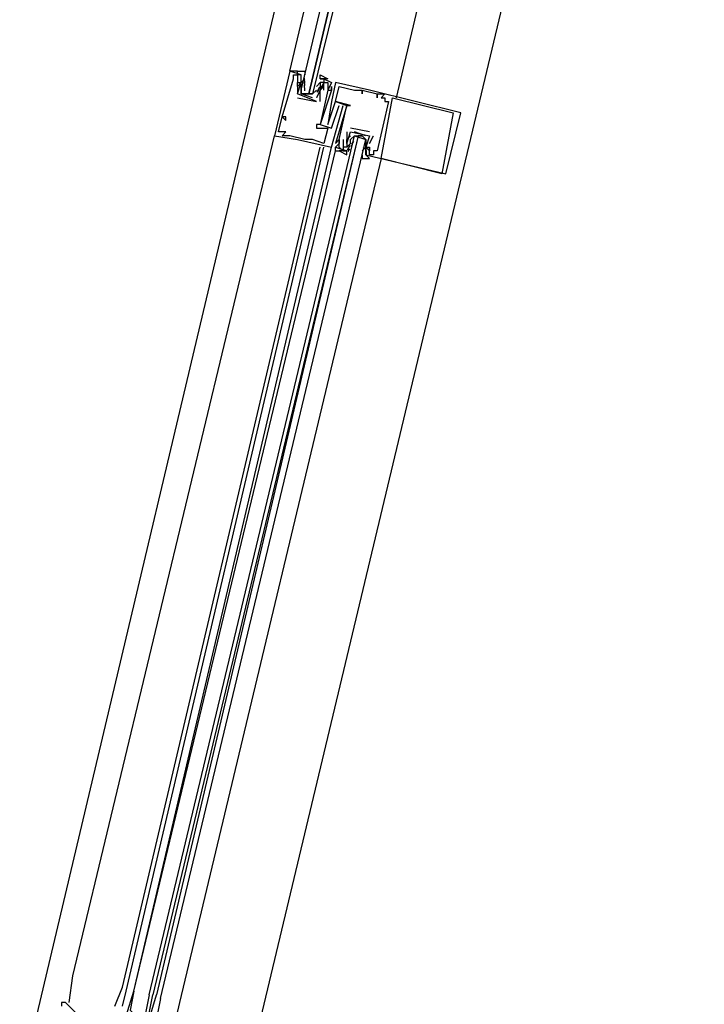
# Model space of a CAD drawing. Header units: feet. Extents: x -79 to 198, y -22 to 181.
# Tile 155 of 256: x 115.57 to 117.97, y 68.5 to 71.96. Entities that reach past the tile are written whole.
import ezdxf

# ---------------------------------------------------------------- set-up
doc = ezdxf.new("R2010")
doc.units = ezdxf.units.FT
doc.layers.add('A-LINEA', color=7, linetype='CONTINUOUS')

msp = doc.modelspace()

# ---------------------------------------------------------------- linework, layer by layer
at = {"layer": 'A-LINEA'}
for p, q in [((117.2133, 75.1511), (115.5733, 68.2178)), ((117.9733, 74.9778), (116.32, 68.0444)), ((116.56, 71.7644), (116.52, 71.7778)), ((116.52, 71.7778), (116.52, 71.7778)), ((116.5333, 71.7644), (116.5333, 71.7644)), ((116.5333, 71.7511), (116.5333, 71.7511)), ((116.5467, 71.7644), (116.5467, 71.7644)), ((116.5467, 71.7378), (116.5467, 71.7378)), ((116.5467, 71.7378), (116.5467, 71.7378)), ((116.56, 71.7644), (116.56, 71.7644)), ((116.56, 71.7511), (116.56, 71.7511)), ((116.5733, 71.7511), (116.56, 71.7378)), ((116.56, 71.7378), (116.56, 71.7378)), ((116.56, 71.7378), (116.56, 71.7378)), ((116.5732, 71.728), (116.5722, 71.7398)), ((116.5726, 71.736), (116.5723, 71.7543)), ((116.5733, 71.7511), (116.5733, 71.7511)), ((116.5733, 71.7378), (116.5733, 71.7378)), ((116.6133, 71.7244), (116.6267, 71.7378)), ((116.6267, 71.7511), (116.6267, 71.7511)), ((116.6267, 71.7378), (116.6267, 71.7378)), ((116.64, 71.7511), (116.64, 71.7511)), ((116.64, 71.7378), (116.64, 71.7378)), ((116.6533, 71.7378), (116.6533, 71.7378)), ((116.6667, 71.7378), (116.6667, 71.7378)), ((116.68, 71.7378), (116.68, 71.7378)), ((116.5467, 71.7244), (116.5467, 71.7244)), ((116.5467, 71.7244), (116.5467, 71.7244)), ((116.56, 71.7244), (116.56, 71.7244)), ((116.5725, 71.7088), (116.5719, 71.7292)), ((116.5732, 71.7146), (116.5722, 71.7265)), ((116.6133, 71.7244), (116.6133, 71.7244)), ((116.6133, 71.7111), (116.6133, 71.7111)), ((116.6247, 71.7216), (116.615, 71.7036)), ((116.6218, 71.7134), (116.6156, 71.7032)), ((116.6267, 71.7244), (116.6267, 71.7244)), ((116.6267, 71.7111), (116.6267, 71.7111)), ((116.6267, 71.7111), (116.6267, 71.7111)), ((116.637, 71.7337), (116.6285, 71.7175)), ((116.6352, 71.7267), (116.6289, 71.7165)), ((116.64, 71.7244), (116.64, 71.7244)), ((116.64, 71.7111), (116.64, 71.7111)), ((116.6533, 71.7111), (116.6533, 71.7111)), ((116.6533, 71.7111), (116.6533, 71.7111)), ((116.6667, 71.7244), (116.6667, 71.7244)), ((116.6667, 71.7111), (116.6667, 71.7111)), ((116.6667, 71.7111), (116.6667, 71.7111)), ((116.6933, 71.7244), (116.6933, 71.7244)), ((116.7467, 71.7111), (116.7467, 71.7111)), ((116.7733, 71.7111), (116.7733, 71.7111)), ((116.7733, 71.7111), (116.7733, 71.7111)), ((116.8, 71.7111), (116.8, 71.7111)), ((116.5467, 71.6978), (116.5467, 71.6978)), ((116.5467, 71.6978), (116.5467, 71.6978)), ((116.5467, 71.6844), (116.6133, 71.6711)), ((116.5467, 71.6844), (116.5467, 71.6844)), ((116.5733, 71.6978), (116.5867, 71.6978)), ((116.6, 71.6978), (116.6, 71.6978)), ((116.6133, 71.6844), (116.6133, 71.6844)), ((116.6133, 71.6844), (116.6133, 71.6844)), ((116.6133, 71.6711), (116.6133, 71.6711)), ((116.6133, 71.6711), (116.6133, 71.6711)), ((116.6267, 71.6711), (116.6267, 71.6711)), ((116.6667, 71.6711), (116.6667, 71.6711)), ((116.68, 71.6711), (116.68, 71.6711)), ((116.68, 71.6711), (116.68, 71.6711)), ((116.7733, 71.6978), (116.7733, 71.6978)), ((116.8267, 71.6978), (116.8267, 71.6978)), ((116.8267, 71.6978), (116.8267, 71.6978)), ((116.8267, 71.6844), (116.8267, 71.6844)), ((116.84, 71.6844), (116.84, 71.6844)), ((116.8533, 71.6978), (116.8533, 71.6978)), ((116.8533, 71.6844), (116.8533, 71.6844)), ((116.8533, 71.6711), (116.8533, 71.6711)), ((116.8667, 71.6711), (116.8667, 71.6711)), ((116.88, 71.6844), (116.88, 71.6844)), ((116.6933, 71.6578), (116.6933, 71.6578)), ((116.7067, 71.6578), (116.7067, 71.6578)), ((116.72, 71.6578), (116.72, 71.6578)), ((116.72, 71.6578), (116.72, 71.6578)), ((116.7333, 71.6578), (116.7333, 71.6578)), ((116.4933, 71.6178), (116.4933, 71.6178)), ((116.4933, 71.6178), (116.4933, 71.6178)), ((116.5067, 71.6178), (116.5067, 71.6178)), ((116.5067, 71.6044), (116.5067, 71.6044)), ((117.0933, 71.6311), (117.0933, 71.6311)), ((117.12, 71.6311), (117.12, 71.6311)), ((116.48, 71.5644), (116.48, 71.5644)), ((116.4933, 71.5644), (116.4933, 71.5644)), ((116.5067, 71.5644), (116.5067, 71.5644)), ((116.6133, 71.5911), (116.6133, 71.5911)), ((116.6133, 71.5778), (116.6133, 71.5778)), ((116.6267, 71.5911), (116.6267, 71.5911)), ((116.6267, 71.5911), (116.6267, 71.5911)), ((116.6533, 71.5911), (116.6533, 71.5911)), ((116.6533, 71.5778), (116.6533, 71.5778)), ((116.6667, 71.5778), (116.6667, 71.5778)), ((116.72, 71.5644), (116.72, 71.5644)), ((116.8, 71.5644), (116.7333, 71.5778)), ((116.7333, 71.5778), (116.7333, 71.5778)), ((116.7333, 71.5644), (116.7333, 71.5644)), ((116.7333, 71.5644), (116.7333, 71.5644)), ((116.7867, 71.5511), (116.7467, 71.5644)), ((116.8, 71.5644), (116.8, 71.5644)), ((115.76, 68.6044), (116.4667, 71.5511)), ((116.4667, 71.5511), (116.4667, 71.5511)), ((116.4933, 71.5511), (116.4933, 71.5511)), ((116.52, 71.5511), (116.52, 71.5511)), ((116.5467, 71.5378), (116.5467, 71.5378)), ((116.5733, 71.5378), (116.5733, 71.5378)), ((116.6, 71.5378), (116.6, 71.5378)), ((116.6933, 71.5378), (116.6933, 71.5378)), ((116.6933, 71.5378), (116.6933, 71.5378)), ((116.7067, 71.5378), (116.7067, 71.5378)), ((116.72, 71.5378), (116.72, 71.5378)), ((116.72, 71.5378), (116.72, 71.5378)), ((116.7333, 71.5378), (116.7333, 71.5378)), ((116.7353, 71.5139), (116.7449, 71.5319)), ((116.7382, 71.5222), (116.7444, 71.5324)), ((116.7467, 71.5511), (116.7467, 71.5511)), ((116.76, 71.5511), (116.7733, 71.5511)), ((116.8, 71.5511), (116.8, 71.5511)), ((116.8, 71.5244), (116.8133, 71.5511)), ((116.8, 71.5511), (116.8, 71.5511)), ((116.8133, 71.5511), (116.8133, 71.5511)), ((115.9333, 68.5644), (116.6267, 71.5111)), ((115.9467, 68.5511), (116.64, 71.5111)), ((115.9733, 68.5511), (116.6667, 71.5111)), ((115.9733, 68.5511), (116.68, 71.4978)), ((116.64, 71.5244), (116.64, 71.5244)), ((116.6667, 71.5111), (116.6667, 71.5111)), ((116.68, 71.5244), (116.68, 71.5244)), ((116.68, 71.4978), (116.68, 71.5111)), ((116.68, 71.5111), (116.68, 71.5111)), ((116.68, 71.4978), (116.68, 71.5111)), ((116.68, 71.4978), (116.68, 71.5111)), ((116.6933, 71.5244), (116.6933, 71.5244)), ((116.6933, 71.5111), (116.6933, 71.5111)), ((116.7067, 71.4978), (116.7067, 71.4978)), ((116.72, 71.5244), (116.72, 71.5244)), ((116.72, 71.5244), (116.72, 71.5244)), ((116.72, 71.5111), (116.7333, 71.5244)), ((116.72, 71.5111), (116.72, 71.5111)), ((116.72, 71.4978), (116.72, 71.4978)), ((116.723, 71.5018), (116.7315, 71.5181)), ((116.7248, 71.4955), (116.7311, 71.5057)), ((116.7333, 71.5244), (116.7333, 71.5244)), ((116.7867, 71.5111), (116.7733, 71.4978)), ((116.7733, 71.5111), (116.7733, 71.5111)), ((116.7867, 71.5244), (116.7867, 71.5244)), ((116.7867, 71.5111), (116.7867, 71.5111)), ((116.7867, 71.5111), (116.7867, 71.5111)), ((116.7867, 71.4978), (116.7867, 71.4978)), ((116.7868, 71.5209), (116.7878, 71.5091)), ((116.7868, 71.4943), (116.7878, 71.4824)), ((116.7874, 71.4996), (116.7877, 71.4813)), ((116.7875, 71.5268), (116.7881, 71.5063)), ((116.8, 71.5244), (116.8, 71.5244)), ((116.8, 71.5111), (116.8, 71.5111)), ((116.8, 71.5111), (116.8, 71.5111)), ((116.8, 71.4978), (116.8, 71.4978)), ((116.8133, 71.4978), (116.8133, 71.4978)), ((116.8267, 71.4978), (116.8267, 71.4978)), ((116.84, 71.4711), (116.1333, 68.5111)), ((116.7867, 71.4844), (116.7867, 71.4844)), ((116.8, 71.4844), (116.8, 71.4844)), ((116.8133, 71.4844), (116.8133, 71.4844)), ((116.84, 71.4711), (116.84, 71.4711)), ((117.0533, 71.4178), (117.0533, 71.4178)), ((117.0667, 71.4178), (117.0667, 71.4178)), ((115.7467, 68.5111), (115.76, 68.6044)), ((115.9067, 68.4978), (115.9333, 68.5644)), ((115.9333, 68.4978), (115.9467, 68.5511)), ((116.1333, 68.5111), (116.04, 68.1111))]:
    msp.add_line(p, q, dxfattribs=at)
for points in [[(117.68, 75.0444), (117.2667, 73.2711), (116.8933, 71.6844)], [(116.5467, 71.7778), (116.5467, 71.7778), (116.52, 71.7778), (116.8933, 73.3511)], [(117, 73.3244), (116.6, 71.6978), (116.5867, 71.6978), (116.9733, 73.3378), (116.5867, 71.6978), (116.5733, 71.6978), (116.56, 71.6978), (116.56, 71.7111), (116.9467, 73.3378)], [(116.52, 71.7778), (116.4667, 71.5511), (116.5467, 71.5378), (116.6667, 71.5111), (116.7067, 71.6578)], [(116.5467, 71.7778), (116.5467, 71.7778), (116.52, 71.7778)], [(116.5467, 71.7778), (116.5467, 71.7778), (116.52, 71.7778)], [(116.6, 71.6844), (116.56, 71.6978), (116.56, 71.7244), (116.56, 71.7378), (116.56, 71.7511), (116.56, 71.7644), (116.5467, 71.7644), (116.5467, 71.7778), (116.5733, 71.7778), (116.5733, 71.7644)], [(116.48, 71.5644), (116.4933, 71.6178), (116.5067, 71.6044), (116.5067, 71.6178), (116.4933, 71.6178), (116.5333, 71.7511), (116.5333, 71.7644), (116.5467, 71.7644), (116.5467, 71.7378), (116.5467, 71.7378)], [(116.64, 71.7111), (116.64, 71.7378), (116.6533, 71.7378), (116.6533, 71.7111), (116.6533, 71.7111), (116.6267, 71.5911), (116.6133, 71.5911), (116.6133, 71.5778), (116.6533, 71.5778), (116.64, 71.5244), (116.6, 71.5378), (116.5733, 71.5378), (116.52, 71.5511), (116.4933, 71.5511), (116.5067, 71.5644), (116.4933, 71.5644), (116.48, 71.5644)], [(116.6133, 71.6711), (116.5467, 71.6978), (116.56, 71.7378), (116.5467, 71.7244), (116.5467, 71.7378), (116.56, 71.7378), (116.56, 71.7511)], [(116.6267, 71.7511), (116.6267, 71.7644), (116.6533, 71.7511), (116.64, 71.7511), (116.6267, 71.7511), (116.64, 71.7511), (116.64, 71.7378), (116.6267, 71.7378), (116.6267, 71.7244), (116.6267, 71.7111), (116.6133, 71.6844)], [(116.6267, 71.7511), (116.64, 71.7511), (116.6667, 71.7378), (116.6533, 71.7111), (116.6667, 71.7111), (116.6667, 71.7244), (116.6667, 71.7111), (116.6267, 71.5911), (116.6667, 71.5778), (116.6933, 71.6578), (116.6933, 71.6578)], [(116.7867, 71.4844), (117.0667, 71.4178), (117.12, 71.6311), (116.8, 71.7111), (116.68, 71.7378), (116.6667, 71.6711), (116.6533, 71.5911), (116.68, 71.6711), (116.72, 71.6578), (116.68, 71.5244), (116.6933, 71.5378), (116.6933, 71.5244), (116.68, 71.5111), (116.72, 71.4978)], [(116.5467, 71.7244), (116.5467, 71.6978), (116.5467, 71.6978)], [(116.56, 71.7244), (116.56, 71.6978), (116.6, 71.6978), (116.6133, 71.7111)], [(116.6267, 71.7244), (116.64, 71.7244), (116.6267, 71.7111), (116.6133, 71.6844)], [(116.6267, 71.6711), (116.6267, 71.7111), (116.6267, 71.7111)], [(116.7067, 71.5378), (116.7067, 71.4978), (116.6933, 71.5111), (116.6933, 71.5378), (116.6933, 71.5378), (116.72, 71.6578), (116.7333, 71.6578), (116.68, 71.6711), (116.6933, 71.7244), (116.7467, 71.7111), (116.7733, 71.7111), (116.7733, 71.6978), (116.7733, 71.7111), (116.8267, 71.6978), (116.8267, 71.6844), (116.8267, 71.6978), (116.8533, 71.6978), (116.84, 71.6844), (116.8533, 71.6844), (116.8533, 71.6711), (116.8667, 71.6711), (116.8267, 71.4978), (116.8133, 71.4978), (116.8133, 71.4844), (116.8, 71.4844), (116.8, 71.5111), (116.8, 71.5111)], [(117.0933, 71.6311), (117.0533, 71.4178), (116.84, 71.4711), (116.88, 71.6844), (117.0933, 71.6311)], [(116.72, 71.5644), (116.72, 71.5378), (116.72, 71.5378)], [(116.72, 71.5244), (116.72, 71.5378), (116.72, 71.5244), (116.7333, 71.5644), (116.8, 71.5511), (116.7867, 71.5111)], [(116.0267, 68.5378), (116.7467, 71.5511), (116.76, 71.5511), (116.04, 68.5378)], [(116.0667, 68.5244), (116.7867, 71.5378), (116.7733, 71.5511), (116.76, 71.5511), (116.0533, 68.5378)], [(116.7333, 71.5511), (116.72, 71.5378), (116.72, 71.5244), (116.72, 71.5111), (116.7067, 71.5111), (116.7067, 71.4978), (116.72, 71.4978), (116.6933, 71.4978), (116.72, 71.4844), (116.72, 71.4978)], [(116.7333, 71.5244), (116.7333, 71.5378), (116.7467, 71.5511), (116.7867, 71.5378), (116.7867, 71.5244), (116.7867, 71.5111)], [(116.7733, 71.4844), (116.7733, 71.4711), (116.8, 71.4711), (116.7867, 71.4844), (116.7867, 71.4978), (116.7867, 71.5111), (116.7867, 71.5244), (116.7867, 71.5378)], [(116.68, 71.4978), (116.6933, 71.4978), (116.6933, 71.4978)], [(116.68, 71.4978), (116.6933, 71.4978), (116.6933, 71.4978)], [(116.68, 71.4978), (116.6933, 71.4978), (116.6933, 71.4978)], [(116.7867, 71.5111), (116.8, 71.5111), (116.8, 71.4978), (116.7867, 71.5111), (116.7867, 71.4978), (116.7867, 71.4978)], [(115.92, 68.3778), (115.9733, 68.5511), (115.96, 68.4844), (115.9733, 68.4711), (115.9733, 68.4711)], [(116.0267, 68.5378), (116, 68.4044), (116.0133, 68.3911), (116.0133, 68.4044), (116.04, 68.5378)], [(116.0667, 68.5244), (116.04, 68.3911), (116.0267, 68.3911), (116.0133, 68.4044), (116.0533, 68.5378)], [(115.7733, 68.4711), (115.7467, 68.4978), (115.7333, 68.5111), (115.72, 68.5111), (115.72, 68.4978)]]:
    msp.add_lwpolyline(points, dxfattribs=at)

doc.saveas('drawing.dxf')
